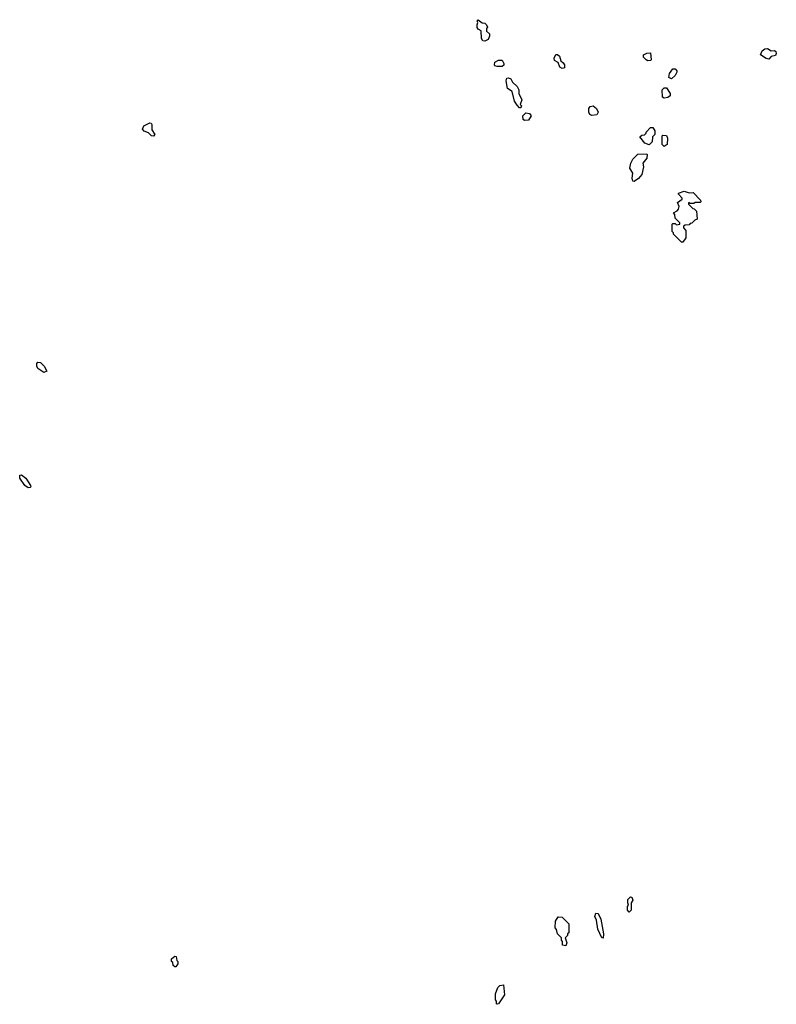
# Model space of a CAD drawing. Extents: x 2640764 to 2777785, y 718840 to 815082.
# Tile 133 of 148: x 2734720 to 2740796, y 784910 to 792817. Entities that reach past the tile are written whole.
import ezdxf

# ---------------------------------------------------------------- set-up
doc = ezdxf.new("R2010")
doc.units = 0

msp = doc.modelspace()

# ---------------------------------------------------------------- linework, layer by layer
at = {"layer": '0CON10XD'}
for points in [[(2738455, 792643.3), (2738438.3, 792648.3), (2738428, 792665), (2738426.7, 792726.7), (2738400.7, 792740.7), (2738393, 792753), (2738392.5, 792775), (2738400, 792795), (2738392.5, 792805), (2738403, 792817), (2738433, 792793), (2738455, 792790), (2738470, 792775), (2738477, 792757), (2738470, 792745), (2738470, 792725), (2738492.5, 792702.5), (2738493.8, 792685), (2738481.7, 792658.3), (2738455, 792643.3)], [(2739075, 792426.2), (2739057.5, 792435), (2739043, 792473), (2739015, 792490), (2739011.7, 792508.3), (2739025, 792536.7), (2739037.7, 792537.7), (2739053.8, 792525), (2739066.1, 792486.1), (2739085, 792471.2), (2739094, 792455), (2739095, 792430), (2739075, 792426.2)], [(2739765, 792487.5), (2739750, 792495), (2739730, 792515), (2739730, 792535), (2739755, 792547.5), (2739785, 792550), (2739790, 792495), (2739785, 792490), (2739765, 792487.5)], [(2740735, 792500), (2740715, 792505.6), (2740670, 792535), (2740682.7, 792567.3), (2740705, 792584), (2740725, 792586), (2740755, 792566.7), (2740780.7, 792570.7), (2740792, 792562), (2740796, 792545), (2740789.7, 792530.3), (2740755, 792521.2), (2740735, 792500)], [(2738595, 792440), (2738555, 792440), (2738536.7, 792446.7), (2738532.5, 792455), (2738536.7, 792475), (2738565, 792491.2), (2738595, 792492.5), (2738607.5, 792465), (2738607, 792453), (2738595, 792440)], [(2739955, 792342.5), (2739933, 792353), (2739937.5, 792385), (2739965, 792422.5), (2739985, 792422.5), (2739997.5, 792405), (2739997.5, 792395), (2739985, 792367.5), (2739955, 792342.5)], [(2738745, 792110), (2738735, 792110), (2738715, 792130), (2738693.8, 792163.8), (2738675, 792240), (2738636.7, 792265), (2738627.5, 792325), (2738633, 792347), (2738645, 792350), (2738665, 792342.5), (2738677.5, 792315), (2738715, 792280), (2738727.5, 792255), (2738727.5, 792225), (2738753.6, 792173.6), (2738740, 792135), (2738750, 792125), (2738745, 792110)], [(2739895, 792187.5), (2739882.5, 792195), (2739880, 792255), (2739895, 792270), (2739915, 792270), (2739942.5, 792225), (2739942.5, 792205), (2739925, 792192.5), (2739895, 792187.5)], [(2739315, 792046.7), (2739297.5, 792055), (2739290, 792075), (2739290, 792105), (2739301.2, 792118.8), (2739325, 792124.2), (2739352.9, 792105), (2739366, 792075), (2739355, 792053.3), (2739315, 792046.7)], [(2738775, 792007.5), (2738763.3, 792015), (2738760, 792045), (2738785, 792068.8), (2738813.6, 792063.6), (2738827.5, 792045), (2738805, 792010), (2738775, 792007.5)], [(2735795, 791882), (2735777.5, 791885), (2735755, 791907.5), (2735720.5, 791920.5), (2735707, 791937), (2735716.1, 791963.9), (2735765, 791990), (2735775.9, 791985.9), (2735781.2, 791975), (2735782, 791932), (2735805.7, 791895), (2735795, 791882)], [(2739775, 791812.5), (2739740, 791825), (2739700, 791875), (2739715, 791890), (2739738.3, 791891.7), (2739750, 791905), (2739750, 791915), (2739785, 791950), (2739805, 791950), (2739820, 791925), (2739820, 791895), (2739802.5, 791875), (2739800, 791835), (2739775, 791812.5)], [(2739895, 791800), (2739880, 791815), (2739880, 791885), (2739885, 791890), (2739915, 791887.5), (2739922.5, 791865), (2739920, 791815), (2739895, 791800)], [(2739655, 791517.5), (2739645, 791520), (2739638, 791545), (2739642.5, 791585), (2739620, 791625), (2739627.5, 791665), (2739643.6, 791696.4), (2739683, 791737), (2739755, 791740), (2739760, 791735), (2739757.5, 791705), (2739723.3, 791665), (2739730, 791635), (2739716.7, 791575), (2739688.3, 791541.7), (2739655, 791517.5)], [(2740045, 791030), (2740035, 791030), (2739970, 791095), (2739970, 791105), (2739960, 791115), (2739960, 791175), (2739965, 791180), (2739985, 791180), (2739995, 791170), (2740020, 791175), (2740020, 791185), (2739983, 791223), (2739981.7, 791251.7), (2739970, 791265), (2739999.3, 791280.7), (2740010, 791295), (2740016.7, 791316.7), (2740001.7, 791348.3), (2740040, 791375), (2740040, 791385), (2740010, 791415), (2740010, 791425), (2740055, 791440), (2740095, 791427.5), (2740128.3, 791428.3), (2740188.3, 791368.3), (2740190, 791355), (2740185, 791350), (2740145, 791350), (2740135, 791340), (2740105, 791340), (2740095, 791350), (2740090, 791345), (2740090, 791335), (2740125, 791300), (2740137, 791297), (2740155, 791280), (2740160, 791215), (2740141.7, 791208.3), (2740118.3, 791181.7), (2740105, 791180), (2740095, 791170), (2740063, 791167), (2740051.7, 791158.3), (2740050, 791145), (2740070, 791125), (2740070, 791065), (2740045, 791030)], [(2734915, 789983.3), (2734866.4, 790016.4), (2734856.7, 790035), (2734856.7, 790055), (2734865, 790066.7), (2734887.5, 790065), (2734916.7, 790035), (2734936.7, 789995), (2734915, 789983.3)], [(2734788.3, 789058.3), (2734762.5, 789075), (2734720, 789135), (2734720.7, 789159.3), (2734735, 789163.3), (2734770, 789135), (2734807.5, 789075), (2734810, 789065), (2734805, 789060), (2734788.3, 789058.3)], [(2739615, 785650), (2739600, 785665), (2739600, 785695), (2739610, 785705), (2739602.5, 785725), (2739603, 785753), (2739625, 785772.5), (2739635, 785770), (2739642.5, 785745), (2739630, 785725), (2739630, 785665), (2739615, 785650)], [(2739405, 785440), (2739393.9, 785443.9), (2739363.6, 785513.6), (2739353.3, 785585), (2739340, 785615), (2739347.5, 785642.5), (2739365, 785640), (2739385.6, 785595), (2739408.6, 785475), (2739405, 785440)], [(2739105, 785380), (2739080, 785385), (2739080, 785415), (2739070, 785425), (2739070, 785445), (2739040, 785475), (2739031.7, 785511.7), (2739020, 785525), (2739023, 785577), (2739045, 785612.5), (2739075, 785610), (2739130, 785555), (2739130, 785485), (2739120, 785475), (2739118.3, 785461.7), (2739100, 785445), (2739112.5, 785405), (2739105, 785380)], [(2735975, 785210), (2735965, 785210), (2735951.7, 785221.7), (2735950, 785245), (2735940, 785255), (2735940, 785275), (2735965, 785297.5), (2735976.7, 785295), (2735983, 785263), (2735990, 785255), (2735990, 785235), (2735975, 785210)], [(2738555, 784910), (2738550, 784915), (2738550, 784935), (2738540, 784945), (2738540, 784995), (2738560, 785045), (2738575, 785060), (2738605, 785067.5), (2738612.5, 784985), (2738565, 784912.5), (2738555, 784910)]]:
    msp.add_lwpolyline(points, dxfattribs=at)

doc.saveas('drawing.dxf')
